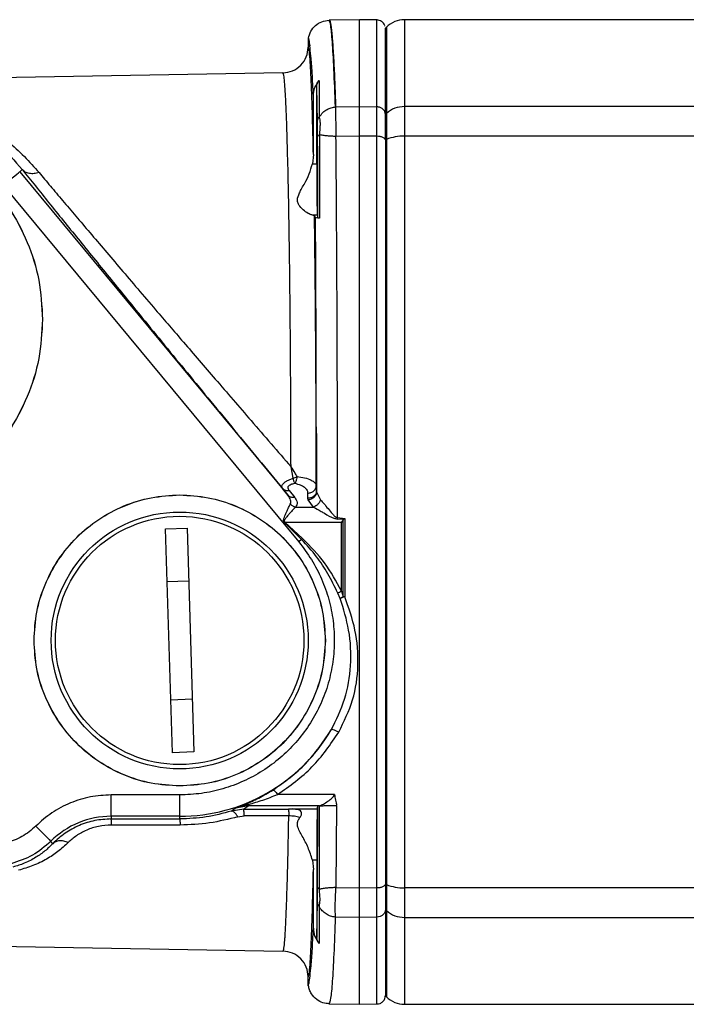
# Model space of a CAD drawing. Header units: millimetres. Extents: x 326 to 3842, y 152 to 2620.
# Tile 47 of 53: x 3103 to 3181, y 1802 to 1917. Entities that reach past the tile are written whole.
import ezdxf

# ---------------------------------------------------------------- set-up
doc = ezdxf.new("R2010")
doc.units = ezdxf.units.MM

msp = doc.modelspace()

# ---------------------------------------------------------------- linework, layer by layer
at = {"color": 7, "linetype": 'Continuous', "lineweight": 25}
for p, q in [((3139.4, 1916.9), (3139.38, 1916.9)), ((3142.95, 1916.96), (3139.39, 1916.9)), ((3144.98, 1916.93), (3142.95, 1916.96)), ((3142.95, 1906.81), (3142.95, 1916.96)), ((3145.87, 1916.31), (3145.86, 1916.34)), ((3145.91, 1916.21), (3145.91, 1916.23)), ((3146.07, 1916.08), (3145.95, 1915.96)), ((3145.95, 1905.91), (3145.95, 1915.96)), ((3192.45, 1916.96), (3148.19, 1916.96)), ((3136.95, 1914.79), (3136.95, 1913.75)), ((3134, 1910.75), (3084.63, 1909.89)), ((3137.95, 1900.12), (3137.95, 1909.14)), ((3138.03, 1905.03), (3137.95, 1909.14)), ((3137.55, 1901.22), (3137.55, 1908.05)), ((3140.13, 1906.76), (3140.15, 1906.77)), ((3140.13, 1906.77), (3140.13, 1906.76)), ((3140.15, 1906.77), (3142.95, 1906.81)), ((3142.95, 1906.81), (3144.97, 1906.78)), ((3148.19, 1906.81), (3148.19, 1903.36)), ((3203.21, 1906.81), (3148.19, 1906.81)), ((3146.07, 1906.02), (3145.95, 1905.91)), ((3145.95, 1902.92), (3145.95, 1905.91)), ((3146.07, 1906.02), (3146.07, 1902.98)), ((3142.95, 1903.36), (3140.19, 1903.33)), ((3142.95, 1815.56), (3142.95, 1903.36)), ((3144.97, 1903.34), (3142.95, 1903.36)), ((3148.19, 1903.36), (3148.19, 1815.56)), ((3209.42, 1903.36), (3148.19, 1903.36)), ((3146.07, 1902.98), (3145.95, 1902.92)), ((3145.95, 1902.92), (3145.95, 1816)), ((3146.07, 1902.98), (3146.07, 1815.94)), ((3137.55, 1901.22), (3137.43, 1900.12)), ((3137.43, 1900.12), (3137.95, 1900.12)), ((3103.28, 1899.21), (3103.57, 1899.45)), ((3103.28, 1899.21), (3134.61, 1861.39)), ((3101.35, 1897.62), (3135.85, 1855.97)), ((3137.48, 1894.12), (3137.68, 1894.08)), ((3138, 1894.12), (3137.48, 1894.12)), ((3137.8, 1893.83), (3137.68, 1894.08)), ((3138, 1894.12), (3138.08, 1893.8)), ((3137.9, 1868.64), (3137.93, 1861.8)), ((3137.91, 1861.92), (3137.9, 1868.64)), ((3135.2, 1863.42), (3134.94, 1864.74)), ((3134.61, 1861.39), (3133.95, 1862.22)), ((3134.72, 1861.99), (3135.38, 1861.16)), ((3137.89, 1862.53), (3137.91, 1861.92)), ((3137.92, 1861.66), (3137.91, 1861.92)), ((3136.91, 1861.06), (3136.89, 1861.66)), ((3136.96, 1860.87), (3136.91, 1861.06)), ((3137.57, 1860.04), (3136.96, 1860.87)), ((3137.93, 1861.8), (3138.38, 1860.9)), ((3135.49, 1860.04), (3137.57, 1860.04)), ((3140.35, 1858.64), (3140.36, 1858.81)), ((3141.07, 1858.59), (3140.35, 1858.64)), ((3140.36, 1858.81), (3141.21, 1858.72)), ((3141.02, 1858.54), (3140.85, 1858.29)), ((3141.02, 1858.54), (3141.07, 1858.59)), ((3141.02, 1849.57), (3141.02, 1858.54)), ((3141.07, 1858.59), (3141.2, 1858.7)), ((3141.2, 1858.7), (3141.21, 1858.72)), ((3141.21, 1858.72), (3141.21, 1849.57)), ((3120.31, 1857.49), (3122.81, 1857.57)), ((3121.1, 1831.35), (3120.31, 1857.49)), ((3122.81, 1857.57), (3123.59, 1831.43)), ((3134.18, 1858.23), (3134.23, 1858.29)), ((3136.18, 1856.25), (3134.18, 1858.23)), ((3134.23, 1858.29), (3140.85, 1858.29)), ((3136.29, 1856.37), (3134.23, 1858.29)), ((3140.85, 1850.22), (3140.85, 1858.29)), ((3136.18, 1856.25), (3135.85, 1855.97)), ((3136.29, 1856.37), (3136.18, 1856.25)), ((3122.99, 1851.38), (3120.5, 1851.3)), ((3140.69, 1849.34), (3140.39, 1849.99)), ((3140.85, 1850.22), (3141.02, 1849.57)), ((3141.2, 1849.57), (3141.02, 1849.57)), ((3141.2, 1849.57), (3141.21, 1849.57)), ((3120.91, 1837.54), (3123.41, 1837.62)), ((3123.59, 1831.43), (3121.1, 1831.35)), ((3121.95, 1826.42), (3113.95, 1826.42)), ((3113.95, 1823.92), (3113.95, 1826.42)), ((3121.95, 1823.92), (3121.95, 1826.42)), ((3140.02, 1826.47), (3133.38, 1826.47)), ((3128.43, 1824.87), (3129.62, 1825.33)), ((3130.01, 1825.13), (3128.43, 1824.87)), ((3130.01, 1825.13), (3129.42, 1824.74)), ((3130, 1825.31), (3130.01, 1825.13)), ((3138.14, 1825.13), (3130.01, 1825.13)), ((3138, 1824.8), (3138.08, 1825.12)), ((3138.05, 1815.66), (3138.08, 1825.12)), ((3138.14, 1825.13), (3138.08, 1825.12)), ((3138.26, 1825.16), (3138.14, 1825.13)), ((3138.26, 1825.16), (3138.27, 1825.15)), ((3138.26, 1815.39), (3138.27, 1825.15)), ((3140.26, 1825.18), (3140.19, 1815.6)), ((3121.95, 1823.92), (3113.95, 1823.92)), ((3113.95, 1823.92), (3113.95, 1823.61)), ((3121.95, 1823.61), (3121.95, 1823.92)), ((3127.97, 1824.52), (3128.43, 1824.87)), ((3129.42, 1824.74), (3127.97, 1824.52)), ((3128.74, 1823.86), (3129.47, 1823.97)), ((3129.42, 1824.74), (3131.72, 1824.74)), ((3134.68, 1823.97), (3129.47, 1823.97)), ((3135.14, 1824.76), (3135.16, 1824.8)), ((3135.78, 1824.68), (3135.14, 1824.76)), ((3135.16, 1824.8), (3138, 1824.8)), ((3135.78, 1824.68), (3135.16, 1824.8)), ((3113.95, 1823.61), (3120.92, 1823.61)), ((3122, 1822.9), (3114, 1822.9)), ((3107.13, 1820.72), (3106.92, 1821.01)), ((3137.95, 1818.8), (3137.43, 1818.8)), ((3137.43, 1818.8), (3137.55, 1817.7)), ((3137.95, 1818.8), (3137.95, 1809.78)), ((3137.55, 1810.87), (3137.55, 1817.7)), ((3146.07, 1815.94), (3145.95, 1816)), ((3145.95, 1816), (3145.95, 1813.01)), ((3146.07, 1815.94), (3146.07, 1812.9)), ((3140.19, 1815.6), (3142.95, 1815.56)), ((3142.95, 1815.56), (3144.97, 1815.59)), ((3209.85, 1815.56), (3148.19, 1815.56)), ((3148.19, 1815.56), (3148.19, 1812.11)), ((3137.95, 1809.78), (3138.03, 1813.89)), ((3145.95, 1813.01), (3146.07, 1812.9)), ((3145.95, 1813.01), (3145.95, 1802.96)), ((3140.13, 1812.15), (3140.15, 1812.15)), ((3142.95, 1812.11), (3140.15, 1812.15)), ((3144.97, 1812.14), (3142.95, 1812.11)), ((3142.95, 1801.96), (3142.95, 1812.11)), ((3148.19, 1812.11), (3201.61, 1812.11)), ((3058.13, 1809.49), (3134, 1808.17)), ((3136.95, 1804.13), (3136.95, 1805.17)), ((3145.95, 1802.96), (3146.07, 1802.84)), ((3139.37, 1802.02), (3142.95, 1801.96)), ((3142.95, 1801.96), (3144.98, 1802)), ((3148.19, 1801.96), (3190.95, 1801.96))]:
    msp.add_line(p, q, dxfattribs=at)
at = {"color": 8, "linetype": 'Continuous', "lineweight": 25}
for p, q in [((3146.07, 1916.08), (3146.07, 1906.02)), ((3148.19, 1916.96), (3148.19, 1906.81)), ((3131.72, 1824.74), (3134.64, 1824.74)), ((3120.92, 1823.61), (3121.95, 1823.61)), ((3146.07, 1812.9), (3146.07, 1802.84)), ((3148.19, 1812.11), (3148.19, 1801.96))]:
    msp.add_line(p, q, dxfattribs=at)
at = {"color": 7, "linetype": 'Continuous', "lineweight": 25, "flags": 128}
msp.add_lwpolyline([(3101.35, 1897.62), (3101.72, 1897.92), (3102.08, 1898.22), (3102.41, 1898.49), (3102.7, 1898.73), (3102.94, 1898.93), (3103.12, 1899.08), (3103.24, 1899.18), (3103.28, 1899.21)], dxfattribs=at)
at = {"color": 7, "linetype": 'Continuous', "lineweight": 25}
for radius in [15, 14.5]:
    msp.add_circle((3121.95, 1844.46), radius, dxfattribs=at)
for centre, radius, start, end in [((3148.19, 1913.96), 3, 90, 135), ((3148.17, 1903.63), 3.18, 89.5483, 131.2777), ((3148.09, 1897.91), 5.45, 88.901, 111.7121), ((3121.95, 1844.46), 20.54, 270, 329.4021), ((3113.95, 1813.96), 9.96, 90, 134.9639), ((3148.09, 1821.01), 5.45, 248.2849, 271.102), ((3148.17, 1815.29), 3.18, 228.7197, 270.4543), ((3148.19, 1804.96), 3, 225, 270)]:
    msp.add_arc(centre, radius, start, end, dxfattribs=at)
for points, knots in [([(3136.98, 1914.79), (3137.05, 1915.07), (3137.2, 1915.64), (3137.77, 1916.31), (3138.52, 1916.79), (3139.1, 1916.86), (3139.38, 1916.9)], [0, 0, 0, 0, 0.250258, 0.500123, 0.750154, 1, 1, 1, 1]), ([(3140.13, 1906.77), (3140.07, 1908.32), (3139.95, 1911.42), (3139.77, 1914.52), (3139.58, 1916.53), (3139.45, 1916.78), (3139.38, 1916.9)], [0, 0, 0, 0, 0.250038, 0.500362, 0.750423, 1, 1, 1, 1]), ([(3139.4, 1916.9), (3139.44, 1916.87), (3139.49, 1916.82), (3139.58, 1916.41), (3139.64, 1915.97), (3139.68, 1915.59), (3139.7, 1915.34), (3139.73, 1915.09), (3139.75, 1914.84), (3139.77, 1914.59), (3139.83, 1913.83), (3139.92, 1912.34), (3140.04, 1909.8), (3140.12, 1907.76), (3140.15, 1906.77)], [0, 0, 0, 0, 0.120912, 0.22917, 0.324771, 0.358868, 0.391011, 0.4212, 0.449435, 0.475716, 0.500043, 0.678517, 0.84517, 1, 1, 1, 1]), ([(3145.88, 1916.29), (3145.84, 1916.38), (3145.75, 1916.56), (3145.52, 1916.77), (3145.25, 1916.9), (3145.05, 1916.92), (3144.96, 1916.93)], [0, 0, 0, 0, 0.255375, 0.514725, 0.766215, 1, 1, 1, 1]), ([(3144.97, 1906.78), (3144.97, 1908.33), (3144.97, 1911.44), (3144.97, 1914.54), (3144.97, 1916.56), (3144.97, 1916.8), (3144.97, 1916.93)], [0, 0, 0, 0, 0.25, 0.5, 0.75, 1, 1, 1, 1]), ([(3136.95, 1914.79), (3136.98, 1914.76), (3137.03, 1914.68), (3137.09, 1914.16), (3137.12, 1913.91)], [0, 0, 0, 0, 0.5, 1, 1, 1, 1]), ([(3137.12, 1913.91), (3137.1, 1914.08), (3137.07, 1914.44), (3137.03, 1914.73), (3137, 1914.77), (3136.98, 1914.79)], [0, 0, 0, 0, 0.332708, 0.671833, 1, 1, 1, 1]), ([(3134, 1910.75), (3134.39, 1910.8), (3135.16, 1910.9), (3136.14, 1911.6), (3136.82, 1912.59), (3136.9, 1913.36), (3136.95, 1913.75)], [0, 0, 0, 0, 0.248801, 0.499349, 0.749917, 1, 1, 1, 1]), ([(3137.55, 1901.22), (3137.52, 1902.5), (3137.47, 1905.07), (3137.37, 1908.16), (3137.27, 1910.65), (3137.16, 1912.42), (3137.06, 1913.54), (3136.98, 1913.68), (3136.95, 1913.75)], [0, 0, 0, 0, 0.166942, 0.334004, 0.500929, 0.667867, 0.834181, 1, 1, 1, 1]), ([(3137.55, 1908.05), (3137.51, 1908.99), (3137.41, 1910.87), (3137.27, 1912.83), (3137.17, 1913.55), (3137.12, 1913.91)], [0, 0, 0, 0, 0.333117, 0.666534, 1, 1, 1, 1]), ([(3134.94, 1864.74), (3134.94, 1866.27), (3134.93, 1869.36), (3134.91, 1873.91), (3134.88, 1878.39), (3134.85, 1882.38), (3134.81, 1885.91), (3134.78, 1889.01), (3134.73, 1892.01), (3134.69, 1894.89), (3134.64, 1897.26), (3134.6, 1899.2), (3134.56, 1900.76), (3134.52, 1902.26), (3134.48, 1903.69), (3134.44, 1905.02), (3134.39, 1906.26), (3134.33, 1907.49), (3134.27, 1908.69), (3134.19, 1909.77), (3134.1, 1910.58), (3134.04, 1910.69), (3134, 1910.75)], [0, 0, 0, 0, 0.061658, 0.123884, 0.18668, 0.250046, 0.298198, 0.347279, 0.39729, 0.44823, 0.500099, 0.532863, 0.566615, 0.601354, 0.63708, 0.673794, 0.711494, 0.750182, 0.800578, 0.859015, 0.92549, 1, 1, 1, 1]), ([(3084.32, 1909.89), (3084.45, 1909.86), (3084.64, 1909.83), (3085.37, 1909.74), (3085.99, 1909.64), (3086.74, 1909.52), (3087.6, 1909.35), (3088.65, 1909.1), (3089.84, 1908.77), (3091.16, 1908.34), (3092.51, 1907.81), (3094.7, 1906.83), (3097.56, 1905.17), (3100.83, 1902.6), (3102.69, 1900.47), (3103.57, 1899.45)], [0, 0, 0, 0, 0.062386, 0.090522, 0.124813, 0.161458, 0.203048, 0.249597, 0.309336, 0.370856, 0.434164, 0.499265, 0.680606, 0.847426, 1, 1, 1, 1]), ([(3137.55, 1908.05), (3137.58, 1908.39), (3137.64, 1909.05), (3138.03, 1909.6), (3138.22, 1909.87)], [0, 0, 0, 0, 0.500023, 1, 1, 1, 1]), ([(3137.95, 1909.14), (3137.96, 1909.27), (3137.99, 1909.54), (3138.14, 1909.76), (3138.22, 1909.87)], [0, 0, 0, 0, 0.500507, 1, 1, 1, 1]), ([(3138.22, 1909.87), (3138.23, 1909.29), (3138.24, 1908), (3138.23, 1906.44), (3138.23, 1905.58)], [0, 0, 0, 0, 0.450568, 1, 1, 1, 1]), ([(3138.24, 1905.58), (3138.37, 1905.77), (3138.62, 1906.12), (3139.12, 1906.49), (3139.63, 1906.7), (3139.97, 1906.75), (3140.13, 1906.77)], [0, 0, 0, 0, 0.30199, 0.55893, 0.787613, 1, 1, 1, 1]), ([(3140.13, 1906.76), (3140.14, 1906.43), (3140.14, 1905.88), (3140.16, 1904.68), (3140.18, 1903.81), (3140.19, 1903.33)], [0, 0, 0, 0, 0.385033, 0.663914, 1, 1, 1, 1]), ([(3142.95, 1903.36), (3142.95, 1904.08), (3142.95, 1905.52), (3142.95, 1906.38), (3142.95, 1906.81)], [0, 0, 0, 0, 0.499997, 1, 1, 1, 1]), ([(3144.97, 1903.34), (3144.97, 1904.05), (3144.97, 1905.48), (3144.97, 1906.35), (3144.97, 1906.78)], [0, 0, 0, 0, 0.494916, 1, 1, 1, 1]), ([(3145.95, 1905.88), (3145.94, 1906), (3145.91, 1906.23), (3145.68, 1906.53), (3145.35, 1906.73), (3145.1, 1906.77), (3144.97, 1906.78)], [0, 0, 0, 0, 0.248236, 0.4999922, 0.7517593, 1, 1, 1, 1]), ([(3138.03, 1905.03), (3138.04, 1905.13), (3138.06, 1905.33), (3138.18, 1905.5), (3138.23, 1905.58)], [0, 0, 0, 0, 0.499517, 1, 1, 1, 1]), ([(3138.24, 1905.58), (3138.26, 1905.48), (3138.31, 1905.29), (3138.34, 1904.81), (3138.31, 1904.22), (3138.27, 1903.76), (3138.25, 1903.53)], [0, 0, 0, 0, 0.2499949, 0.4999904, 0.7499864, 1, 1, 1, 1]), ([(3082.45, 1905.46), (3083.99, 1905.37), (3087.07, 1905.2), (3091.5, 1903.8), (3095.59, 1901.63), (3099.18, 1898.68), (3102.12, 1895.1), (3104.29, 1891.01), (3105.69, 1886.57), (3105.86, 1883.5), (3105.95, 1881.96)], [0, 0, 0, 0, 0.125, 0.25, 0.375, 0.5, 0.625, 0.749999, 0.875, 1, 1, 1, 1]), ([(3082.45, 1905.45), (3083.99, 1905.36), (3087.06, 1905.19), (3091.5, 1903.79), (3095.59, 1901.62), (3099.17, 1898.68), (3102.11, 1895.1), (3104.28, 1891.01), (3105.68, 1886.57), (3105.86, 1883.5), (3105.94, 1881.96)], [0, 0, 0, 0, 0.125, 0.25, 0.375, 0.499999, 0.625, 0.749999, 0.874999, 1, 1, 1, 1]), ([(3138.05, 1903.27), (3138.05, 1903.64), (3138.04, 1904.37), (3138.04, 1904.81), (3138.03, 1905.03)], [0, 0, 0, 0, 0.501197, 1, 1, 1, 1]), ([(3138.05, 1903.27), (3138.06, 1903.32), (3138.08, 1903.41), (3138.19, 1903.49), (3138.25, 1903.53)], [0, 0, 0, 0, 0.49966, 1, 1, 1, 1]), ([(3138.08, 1893.8), (3138.08, 1894.6), (3138.07, 1896.21), (3138.07, 1898.56), (3138.06, 1900.93), (3138.05, 1902.47), (3138.05, 1903.27)], [0, 0, 0, 0, 0.248984, 0.500011, 0.741182, 1, 1, 1, 1]), ([(3138.25, 1903.53), (3138.25, 1902.06), (3138.26, 1900.56), (3138.27, 1898.16), (3138.27, 1896.73), (3138.27, 1895.27), (3138.27, 1894.63), (3138.27, 1894.3), (3138.27, 1894.01), (3138.27, 1893.78)], [0, 0, 0, 0, 0.463533, 0.469957, 0.736131, 0.901828, 0.911865, 0.931569, 1, 1, 1, 1]), ([(3140.19, 1903.33), (3140.02, 1903.33), (3139.68, 1903.34), (3139.16, 1903.38), (3138.65, 1903.45), (3138.39, 1903.5), (3138.25, 1903.53)], [0, 0, 0, 0, 0.21173, 0.440109, 0.697664, 1, 1, 1, 1]), ([(3140.36, 1858.81), (3140.36, 1862.6), (3140.36, 1870.21), (3140.33, 1881.52), (3140.27, 1892.7), (3140.22, 1899.77), (3140.19, 1903.33)], [0, 0, 0, 0, 0.246565, 0.49542, 0.746565, 1, 1, 1, 1]), ([(3144.97, 1859.46), (3144.97, 1863.25), (3144.97, 1870.82), (3144.97, 1882.02), (3144.97, 1892.97), (3144.97, 1899.88), (3144.97, 1903.34)], [0, 0, 0, 0, 0.25, 0.499999, 0.75, 1, 1, 1, 1]), ([(3137.48, 1894.12), (3137.35, 1894.16), (3137.08, 1894.23), (3136.51, 1894.6), (3136.03, 1895.04), (3135.74, 1895.51), (3135.64, 1896.03), (3135.94, 1896.82), (3136.52, 1897.79), (3137.09, 1898.92), (3137.32, 1899.72), (3137.43, 1900.12)], [0, 0, 0, 0, 0.12483, 0.250556, 0.375193, 0.437515, 0.499836, 0.604955, 0.749277, 0.875038, 1, 1, 1, 1]), ([(3137.95, 1900.12), (3137.95, 1899.37), (3137.95, 1897.84), (3137.96, 1895.95), (3137.98, 1894.84), (3137.99, 1894.26), (3138, 1894.17), (3138, 1894.12)], [0, 0, 0, 0, 0.243184, 0.499234, 0.712966, 0.847425, 1, 1, 1, 1]), ([(3103.57, 1899.45), (3104.59, 1898.18), (3106.62, 1895.64), (3110.06, 1891.4), (3113.71, 1886.9), (3117.95, 1881.68), (3122.85, 1875.7), (3128.33, 1869.03), (3132.08, 1864.48), (3133.95, 1862.22)], [0, 0, 0, 0, 0.124829, 0.250202, 0.374502, 0.501247, 0.666372, 0.833775, 1, 1, 1, 1]), ([(3105.54, 1899.1), (3105.34, 1899.05), (3104.95, 1898.95), (3104.4, 1898.98), (3103.91, 1899.13), (3103.68, 1899.35), (3103.57, 1899.45)], [0, 0, 0, 0, 0.2490554, 0.4999979, 0.7509466, 1, 1, 1, 1]), ([(3105.54, 1899.1), (3105.97, 1898.58), (3106.86, 1897.53), (3108.29, 1895.83), (3109.83, 1894.02), (3111.48, 1892.08), (3113.23, 1890.01), (3115.1, 1887.82), (3117.07, 1885.5), (3119.49, 1882.67), (3122.5, 1879.17), (3126.22, 1874.85), (3130.41, 1869.99), (3133.39, 1866.54), (3134.94, 1864.74)], [0, 0, 0, 0, 0.055695, 0.113315, 0.172897, 0.234474, 0.298076, 0.363731, 0.431466, 0.501303, 0.607246, 0.725636, 0.856536, 1, 1, 1, 1]), ([(3137.89, 1862.53), (3137.89, 1865.39), (3137.88, 1871.11), (3137.83, 1879.37), (3137.77, 1887.19), (3137.71, 1891.78), (3137.68, 1894.08)], [0, 0, 0, 0, 0.25008, 0.500043, 0.750018, 1, 1, 1, 1]), ([(3137.9, 1868.64), (3137.89, 1871.5), (3137.88, 1877.22), (3137.85, 1885.66), (3137.82, 1891.11), (3137.8, 1893.83)], [0, 0, 0, 0, 0.333166, 0.666653, 1, 1, 1, 1]), ([(3138.27, 1893.78), (3138.14, 1893.79), (3137.87, 1893.81), (3137.82, 1893.82), (3137.8, 1893.83)], [0, 0, 0, 0, 0.499974, 1, 1, 1, 1]), ([(3138.27, 1893.78), (3138.22, 1893.78), (3138.11, 1893.79), (3138.09, 1893.8), (3138.08, 1893.8)], [0, 0, 0, 0, 0.499719, 1, 1, 1, 1]), ([(3105.94, 1881.96), (3105.86, 1880.42), (3105.68, 1877.35), (3104.28, 1872.91), (3102.11, 1868.83), (3099.17, 1865.24), (3095.59, 1862.3), (3091.5, 1860.13), (3087.06, 1858.73), (3083.99, 1858.56), (3082.45, 1858.47)], [0, 0, 0, 0, 0.124999, 0.249999, 0.375, 0.499999, 0.625, 0.75, 0.875, 1, 1, 1, 1]), ([(3105.95, 1881.96), (3105.86, 1880.42), (3105.69, 1877.35), (3104.29, 1872.91), (3102.12, 1868.82), (3099.18, 1865.24), (3095.59, 1862.29), (3091.5, 1860.12), (3087.07, 1858.72), (3083.99, 1858.55), (3082.45, 1858.46)], [0, 0, 0, 0, 0.125, 0.249999, 0.375, 0.5, 0.625, 0.75, 0.875, 1, 1, 1, 1]), ([(3134.94, 1864.74), (3135.09, 1864.5), (3135.32, 1864.12), (3135.55, 1863.74), (3135.64, 1863.6)], [0, 0, 0, 0, 0.61398, 1, 1, 1, 1]), ([(3133.95, 1862.22), (3133.91, 1862.29), (3133.83, 1862.45), (3133.95, 1862.7), (3134.19, 1862.93), (3134.46, 1863.11), (3134.8, 1863.27), (3135.07, 1863.37), (3135.2, 1863.42)], [0, 0, 0, 0, 0.2152576, 0.4528901, 0.5867998, 0.7210094, 0.8579977, 1, 1, 1, 1]), ([(3135.2, 1863.42), (3135.27, 1863.45), (3135.42, 1863.5), (3135.57, 1863.56), (3135.64, 1863.6)], [0, 0, 0, 0, 0.483063, 1, 1, 1, 1]), ([(3135.39, 1862.81), (3135.38, 1862.84), (3135.34, 1862.92), (3135.29, 1863.06), (3135.24, 1863.22), (3135.22, 1863.35), (3135.2, 1863.42)], [0, 0, 0, 0, 0.249445, 0.500022, 0.709999, 1, 1, 1, 1]), ([(3135.64, 1863.6), (3135.63, 1863.5), (3135.59, 1863.34), (3135.53, 1863.12), (3135.48, 1862.97), (3135.43, 1862.86), (3135.4, 1862.82), (3135.39, 1862.81)], [0, 0, 0, 0, 0.304908, 0.499707, 0.75352, 0.913409, 1, 1, 1, 1]), ([(3135.64, 1863.6), (3135.94, 1863.56), (3136.59, 1863.47), (3137.32, 1863.21), (3137.7, 1862.94), (3137.85, 1862.72), (3137.89, 1862.61), (3137.89, 1862.55), (3137.89, 1862.53), (3137.89, 1862.53), (3137.89, 1862.53), (3137.89, 1862.53), (3137.89, 1862.53)], [0, 0, 0, 0, 0.234762, 0.500926, 0.751304, 0.876077, 0.968004, 0.991481, 0.997609, 0.999269, 0.999752, 1, 1, 1, 1]), ([(3133.95, 1862.22), (3134, 1862.17), (3134.09, 1862.08), (3134.28, 1862), (3134.5, 1861.96), (3134.65, 1861.98), (3134.72, 1861.99)], [0, 0, 0, 0, 0.250008, 0.500016, 0.750004, 1, 1, 1, 1]), ([(3134.72, 1861.99), (3134.67, 1862.07), (3134.59, 1862.2), (3134.6, 1862.37), (3134.65, 1862.49), (3134.77, 1862.6), (3134.94, 1862.7), (3135.15, 1862.77), (3135.31, 1862.79), (3135.39, 1862.81)], [0, 0, 0, 0, 0.252196, 0.38349, 0.502632, 0.627715, 0.751623, 0.872212, 1, 1, 1, 1]), ([(3135.39, 1862.81), (3135.61, 1862.76), (3136.06, 1862.65), (3136.5, 1862.38), (3136.82, 1862.05), (3136.87, 1861.81), (3136.89, 1861.66)], [0, 0, 0, 0, 0.248173, 0.50152, 0.705778, 1, 1, 1, 1]), ([(3136.89, 1861.66), (3137.02, 1861.68), (3137.28, 1861.7), (3137.61, 1861.9), (3137.84, 1862.19), (3137.88, 1862.41), (3137.89, 1862.53)], [0, 0, 0, 0, 0.250005, 0.500009, 0.750018, 1, 1, 1, 1]), ([(3137.91, 1861.92), (3137.9, 1861.81), (3137.86, 1861.58), (3137.63, 1861.3), (3137.3, 1861.1), (3137.04, 1861.07), (3136.91, 1861.06)], [0, 0, 0, 0, 0.249989, 0.500009, 0.749997, 1, 1, 1, 1]), ([(3104.95, 1844.46), (3105.01, 1845.57), (3105.14, 1847.8), (3106.15, 1851.01), (3107.72, 1853.97), (3109.85, 1856.56), (3112.45, 1858.69), (3115.4, 1860.26), (3118.61, 1861.27), (3120.84, 1861.4), (3121.95, 1861.46)], [0, 0, 0, 0, 0.125, 0.25, 0.374999, 0.499999, 0.624999, 0.749999, 0.874999, 1, 1, 1, 1]), ([(3104.96, 1844.46), (3105.02, 1845.57), (3105.15, 1847.8), (3106.16, 1851), (3107.73, 1853.96), (3109.86, 1856.55), (3112.45, 1858.68), (3115.41, 1860.25), (3118.62, 1861.26), (3120.84, 1861.39), (3121.95, 1861.45)], [0, 0, 0, 0, 0.124999, 0.25, 0.375, 0.5, 0.624999, 0.749999, 0.874999, 1, 1, 1, 1]), ([(3121.95, 1861.46), (3123.06, 1861.4), (3125.29, 1861.27), (3128.5, 1860.26), (3131.46, 1858.69), (3134.05, 1856.56), (3136.18, 1853.97), (3137.75, 1851.01), (3138.76, 1847.8), (3138.89, 1845.57), (3138.95, 1844.46)], [0, 0, 0, 0, 0.125, 0.25, 0.375, 0.500001, 0.625001, 0.75, 0.875, 1, 1, 1, 1]), ([(3121.95, 1861.45), (3123.06, 1861.39), (3125.29, 1861.26), (3128.5, 1860.25), (3131.45, 1858.68), (3134.04, 1856.55), (3136.17, 1853.96), (3137.74, 1851), (3138.75, 1847.8), (3138.88, 1845.57), (3138.94, 1844.46)], [0, 0, 0, 0, 0.125, 0.25, 0.375, 0.5, 0.625, 0.75, 0.875001, 1, 1, 1, 1]), ([(3134.86, 1860.38), (3134.89, 1860.46), (3134.95, 1860.61), (3134.9, 1860.95), (3134.73, 1861.21), (3134.61, 1861.39)], [0, 0, 0, 0, 0.23132, 0.486044, 1, 1, 1, 1]), ([(3135.38, 1861.16), (3135.3, 1861.15), (3135.15, 1861.13), (3134.94, 1861.17), (3134.75, 1861.25), (3134.65, 1861.34), (3134.61, 1861.39)], [0, 0, 0, 0, 0.250004, 0.499993, 0.750017, 1, 1, 1, 1]), ([(3135.38, 1861.16), (3135.5, 1860.97), (3135.67, 1860.68), (3135.64, 1860.3), (3135.54, 1860.13), (3135.49, 1860.04)], [0, 0, 0, 0, 0.526406, 0.768113, 1, 1, 1, 1]), ([(3137.92, 1861.66), (3137.89, 1861.58), (3137.83, 1861.38), (3137.63, 1861.15), (3137.39, 1861), (3137.18, 1860.91), (3137.04, 1860.88), (3136.96, 1860.87)], [0, 0, 0, 0, 0.213472, 0.49927, 0.680602, 0.824588, 1, 1, 1, 1]), ([(3138.38, 1860.9), (3138.35, 1860.8), (3138.28, 1860.61), (3138.08, 1860.36), (3137.84, 1860.15), (3137.66, 1860.08), (3137.57, 1860.04)], [0, 0, 0, 0, 0.2487234, 0.500018, 0.7513046, 1, 1, 1, 1]), ([(3137.92, 1861.66), (3137.93, 1861.68), (3137.94, 1861.73), (3137.93, 1861.77), (3137.93, 1861.8)], [0, 0, 0, 0, 0.443423, 1, 1, 1, 1]), ([(3138.38, 1860.9), (3138.52, 1860.74), (3138.79, 1860.43), (3139.25, 1859.86), (3139.67, 1859.37), (3139.97, 1859.02), (3140.18, 1858.86), (3140.31, 1858.82), (3140.36, 1858.81)], [0, 0, 0, 0, 0.249276, 0.500801, 0.749868, 0.874139, 0.944553, 1, 1, 1, 1]), ([(3134.18, 1858.23), (3134.16, 1858.26), (3134.12, 1858.3), (3134.09, 1858.37), (3134.07, 1858.45), (3134.08, 1858.62), (3134.21, 1858.96), (3134.42, 1859.47), (3134.65, 1860), (3134.79, 1860.26), (3134.86, 1860.38)], [0, 0, 0, 0, 0.031375, 0.063728, 0.089019, 0.116797, 0.256821, 0.498209, 0.764886, 1, 1, 1, 1]), ([(3135.49, 1860.04), (3135.39, 1859.95), (3135.17, 1859.74), (3134.89, 1859.41), (3134.61, 1859.1), (3134.41, 1858.86), (3134.24, 1858.63), (3134.16, 1858.5), (3134.14, 1858.45), (3134.14, 1858.41), (3134.14, 1858.37), (3134.17, 1858.32), (3134.2, 1858.3), (3134.23, 1858.29)], [0, 0, 0, 0, 0.2304243, 0.5010128, 0.5608739, 0.7519005, 0.8746996, 0.9069127, 0.9236541, 0.9384119, 0.9540104, 0.9692292, 1, 1, 1, 1]), ([(3134.86, 1860.38), (3134.91, 1860.34), (3134.99, 1860.26), (3135.15, 1860.16), (3135.32, 1860.08), (3135.44, 1860.06), (3135.49, 1860.04)], [0, 0, 0, 0, 0.249456, 0.499971, 0.750464, 1, 1, 1, 1]), ([(3137.57, 1860.04), (3137.86, 1859.87), (3138.27, 1859.64), (3139.08, 1859.19), (3139.67, 1858.77), (3140.21, 1858.67), (3140.35, 1858.64)], [0, 0, 0, 0, 0.361133, 0.50016, 0.875882, 1, 1, 1, 1]), ([(3144.97, 1815.59), (3144.97, 1819.04), (3144.97, 1825.95), (3144.97, 1836.9), (3144.97, 1848.1), (3144.97, 1855.68), (3144.97, 1859.46)], [0, 0, 0, 0, 0.25, 0.5, 0.75, 1, 1, 1, 1]), ([(3140.39, 1849.99), (3140.03, 1850.75), (3139.32, 1852.24), (3137.92, 1854.35), (3136.78, 1855.59), (3136.18, 1856.25)], [0, 0, 0, 0, 0.3351384, 0.6491061, 1, 1, 1, 1]), ([(3140.85, 1850.22), (3140.23, 1851.35), (3139, 1853.61), (3137.2, 1855.45), (3136.29, 1856.37)], [0, 0, 0, 0, 0.500001, 1, 1, 1, 1]), ([(3135.85, 1855.97), (3136.36, 1855.29), (3137.39, 1853.94), (3138.56, 1851.66), (3139.41, 1849.25), (3139.91, 1846.74), (3140.05, 1844.18), (3139.83, 1841.64), (3139.26, 1839.14), (3138.33, 1836.76), (3137.08, 1834.53), (3135.53, 1832.49), (3133.71, 1830.7), (3131.65, 1829.18), (3129.4, 1827.96), (3127, 1827.08), (3124.5, 1826.52), (3122.8, 1826.45), (3121.95, 1826.42)], [0, 0, 0, 0, 0.0625, 0.124999, 0.187499, 0.249999, 0.312501, 0.374999, 0.437501, 0.5, 0.5625, 0.625, 0.6875, 0.75, 0.8125, 0.875, 0.937501, 1, 1, 1, 1]), ([(3139.63, 1834), (3140.22, 1835.19), (3141.39, 1837.55), (3142.03, 1841.57), (3141.86, 1845.58), (3141.07, 1848.13), (3140.69, 1849.34)], [0, 0, 0, 0, 0.24985, 0.499525, 0.762091, 1, 1, 1, 1]), ([(3140.39, 1849.99), (3140.46, 1850.03), (3140.61, 1850.1), (3140.77, 1850.18), (3140.85, 1850.22)], [0, 0, 0, 0, 0.499981, 1, 1, 1, 1]), ([(3140.51, 1833.75), (3141.12, 1834.98), (3142.33, 1837.43), (3142.89, 1841.55), (3142.59, 1845.68), (3141.67, 1848.28), (3141.21, 1849.57)], [0, 0, 0, 0, 0.252304, 0.50307, 0.752273, 1, 1, 1, 1]), ([(3140.69, 1849.34), (3140.74, 1849.38), (3140.84, 1849.46), (3140.96, 1849.53), (3141.02, 1849.57)], [0, 0, 0, 0, 0.498175, 1, 1, 1, 1]), ([(3141.21, 1849.57), (3141.12, 1849.54), (3140.93, 1849.46), (3140.77, 1849.38), (3140.69, 1849.34)], [0, 0, 0, 0, 0.500002, 1, 1, 1, 1]), ([(3121.95, 1827.46), (3120.84, 1827.52), (3118.61, 1827.65), (3115.4, 1828.66), (3112.45, 1830.23), (3109.85, 1832.36), (3107.72, 1834.96), (3106.15, 1837.91), (3105.14, 1841.12), (3105.01, 1843.35), (3104.95, 1844.46)], [0, 0, 0, 0, 0.125, 0.25, 0.375, 0.5, 0.625, 0.749999, 0.874998, 1, 1, 1, 1]), ([(3121.95, 1827.47), (3120.84, 1827.53), (3118.62, 1827.66), (3115.41, 1828.67), (3112.45, 1830.24), (3109.86, 1832.37), (3107.73, 1834.96), (3106.16, 1837.92), (3105.15, 1841.12), (3105.02, 1843.35), (3104.96, 1844.46)], [0, 0, 0, 0, 0.1250007, 0.2500007, 0.3750002, 0.4999992, 0.6249989, 0.7499984, 0.8749994, 1, 1, 1, 1]), ([(3138.94, 1844.46), (3138.88, 1843.35), (3138.75, 1841.12), (3137.74, 1837.92), (3136.17, 1834.96), (3134.04, 1832.37), (3131.45, 1830.24), (3128.5, 1828.67), (3125.29, 1827.66), (3123.06, 1827.53), (3121.95, 1827.47)], [0, 0, 0, 0, 0.1250007, 0.2500019, 0.375001, 0.5000015, 0.6250006, 0.7500002, 0.8750003, 1, 1, 1, 1]), ([(3138.95, 1844.46), (3138.89, 1843.35), (3138.76, 1841.12), (3137.75, 1837.91), (3136.18, 1834.96), (3134.05, 1832.36), (3131.46, 1830.23), (3128.5, 1828.66), (3125.29, 1827.65), (3123.06, 1827.52), (3121.95, 1827.46)], [0, 0, 0, 0, 0.1250015, 0.2500017, 0.3750007, 0.5000005, 0.6250004, 0.7500008, 0.8750007, 1, 1, 1, 1]), ([(3132.83, 1826.99), (3134.18, 1827.95), (3136.88, 1829.89), (3138.71, 1832.63), (3139.63, 1834)], [0, 0, 0, 0, 0.499327, 1, 1, 1, 1]), ([(3133.38, 1826.47), (3134.79, 1827.47), (3137.61, 1829.48), (3139.55, 1832.33), (3140.51, 1833.75)], [0, 0, 0, 0, 0.499977, 1, 1, 1, 1]), ([(3140.51, 1833.75), (3140.4, 1833.81), (3140.16, 1833.93), (3139.88, 1834.03), (3139.7, 1834.05), (3139.66, 1834.02), (3139.63, 1834)], [0, 0, 0, 0, 0.278287, 0.559723, 0.781373, 1, 1, 1, 1]), ([(3113.95, 1826.42), (3113.14, 1826.37), (3111.51, 1826.28), (3109.16, 1825.54), (3106.98, 1824.4), (3105.76, 1823.32), (3105.15, 1822.77)], [0, 0, 0, 0, 0.25, 0.5, 0.749999, 1, 1, 1, 1]), ([(3129.62, 1825.33), (3130.13, 1825.55), (3131.14, 1825.99), (3132.27, 1826.65), (3132.83, 1826.99)], [0, 0, 0, 0, 0.499361, 1, 1, 1, 1]), ([(3130, 1825.31), (3130.55, 1825.47), (3131.65, 1825.78), (3132.8, 1826.24), (3133.38, 1826.47)], [0, 0, 0, 0, 0.500008, 1, 1, 1, 1]), ([(3132.83, 1826.99), (3132.85, 1826.99), (3132.9, 1826.99), (3133.03, 1826.88), (3133.2, 1826.71), (3133.32, 1826.55), (3133.38, 1826.47)], [0, 0, 0, 0, 0.248689, 0.5, 0.751329, 1, 1, 1, 1]), ([(3138.26, 1825.16), (3138.41, 1825.21), (3138.72, 1825.32), (3139.23, 1825.67), (3139.65, 1825.97), (3139.92, 1826.24), (3139.99, 1826.39), (3140.02, 1826.47)], [0, 0, 0, 0, 0.276504, 0.558115, 0.813709, 0.904674, 1, 1, 1, 1]), ([(3140.02, 1826.47), (3140.05, 1826.26), (3140.11, 1825.93), (3140.18, 1825.57), (3140.22, 1825.41), (3140.24, 1825.33), (3140.26, 1825.28), (3140.27, 1825.24), (3140.27, 1825.22), (3140.27, 1825.2), (3140.26, 1825.19), (3140.26, 1825.18)], [0, 0, 0, 0, 0.497193, 0.747845, 0.827721, 0.870019, 0.937892, 0.955103, 0.973129, 0.987126, 1, 1, 1, 1]), ([(3128.43, 1824.87), (3128.55, 1824.91), (3128.68, 1824.95), (3128.85, 1825), (3128.98, 1825.04), (3129.1, 1825.08), (3129.21, 1825.11), (3129.24, 1825.12), (3129.37, 1825.15), (3129.59, 1825.21), (3129.8, 1825.26), (3129.94, 1825.29), (3129.98, 1825.3), (3130, 1825.31)], [0, 0, 0, 0, 0.249836, 0.258102, 0.322302, 0.500007, 0.50249, 0.520468, 0.568956, 0.750066, 0.918524, 0.970139, 1, 1, 1, 1]), ([(3129.62, 1825.33), (3129.68, 1825.34), (3129.8, 1825.37), (3129.93, 1825.33), (3130, 1825.31)], [0, 0, 0, 0, 0.500008, 1, 1, 1, 1]), ([(3138.27, 1825.15), (3138.4, 1825.15), (3138.65, 1825.16), (3139.16, 1825.17), (3139.7, 1825.18), (3140.08, 1825.18), (3140.26, 1825.18)], [0, 0, 0, 0, 0.265322, 0.51757, 0.773855, 1, 1, 1, 1]), ([(3127.97, 1824.52), (3127, 1824.26), (3125.08, 1823.74), (3122.99, 1823.65), (3121.95, 1823.61)], [0, 0, 0, 0, 0.501579, 1, 1, 1, 1]), ([(3128.74, 1823.86), (3128.67, 1823.97), (3128.52, 1824.19), (3128.32, 1824.4), (3128.13, 1824.52), (3128.02, 1824.52), (3127.97, 1824.52)], [0, 0, 0, 0, 0.249358, 0.500011, 0.750715, 1, 1, 1, 1]), ([(3129.47, 1823.97), (3129.46, 1824.08), (3129.46, 1824.3), (3129.45, 1824.53), (3129.44, 1824.69), (3129.43, 1824.72), (3129.42, 1824.74)], [0, 0, 0, 0, 0.2500044, 0.4999951, 0.7500005, 1, 1, 1, 1]), ([(3134, 1808.17), (3134.04, 1808.24), (3134.11, 1808.37), (3134.19, 1809.17), (3134.25, 1809.93), (3134.28, 1810.47), (3134.31, 1811.04), (3134.34, 1811.64), (3134.39, 1812.76), (3134.46, 1814.6), (3134.55, 1817.43), (3134.62, 1820.53), (3134.66, 1822.84), (3134.68, 1823.97)], [0, 0, 0, 0, 0.146757, 0.278966, 0.327791, 0.374286, 0.418448, 0.46028, 0.499779, 0.633607, 0.761588, 0.883719, 1, 1, 1, 1]), ([(3135.14, 1824.76), (3135.13, 1824.76), (3135.12, 1824.76), (3135.03, 1824.75), (3134.89, 1824.74), (3134.76, 1824.74), (3134.68, 1824.74), (3134.64, 1824.74)], [0, 0, 0, 0, 0.2608395, 0.4939354, 0.7527799, 0.8824163, 1, 1, 1, 1]), ([(3134.64, 1824.74), (3134.64, 1824.72), (3134.65, 1824.7), (3134.66, 1824.53), (3134.68, 1824.3), (3134.68, 1824.08), (3134.68, 1823.97)], [0, 0, 0, 0, 0.249997, 0.5000083, 0.750003, 1, 1, 1, 1]), ([(3135.98, 1823.78), (3135.77, 1823.83), (3135.36, 1823.94), (3134.91, 1823.96), (3134.68, 1823.97)], [0, 0, 0, 0, 0.499908, 1, 1, 1, 1]), ([(3135.98, 1823.78), (3136.05, 1823.88), (3136.18, 1824.09), (3136.18, 1824.36), (3136.06, 1824.56), (3135.87, 1824.64), (3135.78, 1824.68)], [0, 0, 0, 0, 0.249193, 0.501189, 0.751583, 1, 1, 1, 1]), ([(3138, 1824.8), (3138, 1824.69), (3137.98, 1824.47), (3137.97, 1823.07), (3137.95, 1821.08), (3137.95, 1819.54), (3137.95, 1818.8)], [0, 0, 0, 0, 0.240558, 0.500004, 0.759451, 1, 1, 1, 1]), ([(3105.15, 1822.77), (3104.64, 1822.33), (3103.61, 1821.43), (3102.31, 1821.01), (3101.66, 1820.8)], [0, 0, 0, 0, 0.49997, 1, 1, 1, 1]), ([(3106.92, 1821.01), (3106.89, 1821.04), (3106.83, 1821.1), (3106.42, 1821.51), (3105.84, 1822.09), (3105.38, 1822.55), (3105.15, 1822.77)], [0, 0, 0, 0, 0.249997, 0.499993, 0.749998, 1, 1, 1, 1]), ([(3113.95, 1823.61), (3113.31, 1823.57), (3112.02, 1823.49), (3110.19, 1822.89), (3108.48, 1821.97), (3107.59, 1821.15), (3107.13, 1820.72)], [0, 0, 0, 0, 0.236127, 0.4783, 0.731478, 1, 1, 1, 1]), ([(3114, 1822.9), (3113.48, 1822.87), (3112.45, 1822.81), (3111.06, 1822.33), (3109.86, 1821.67), (3109.25, 1821.13), (3108.95, 1820.86)], [0, 0, 0, 0, 0.249372, 0.498749, 0.749307, 1, 1, 1, 1]), ([(3114, 1822.9), (3113.99, 1823), (3113.99, 1823.21), (3113.98, 1823.43), (3113.96, 1823.57), (3113.96, 1823.6), (3113.95, 1823.61)], [0, 0, 0, 0, 0.249994, 0.499992, 0.750003, 1, 1, 1, 1]), ([(3121.95, 1823.61), (3121.96, 1823.6), (3121.96, 1823.58), (3121.98, 1823.43), (3121.99, 1823.21), (3121.99, 1823), (3122, 1822.9)], [0, 0, 0, 0, 0.25, 0.500008, 0.75001, 1, 1, 1, 1]), ([(3128.74, 1823.86), (3127.65, 1823.59), (3125.47, 1823.03), (3123.15, 1822.94), (3122, 1822.9)], [0, 0, 0, 0, 0.500307, 1, 1, 1, 1]), ([(3137.43, 1818.8), (3137.28, 1819.3), (3136.97, 1820.3), (3136.26, 1821.6), (3135.67, 1822.6), (3135.69, 1823.35), (3135.88, 1823.64), (3135.98, 1823.78)], [0, 0, 0, 0, 0.250185, 0.500828, 0.750456, 0.874621, 1, 1, 1, 1]), ([(3106.92, 1821.01), (3106.23, 1820.41), (3104.86, 1819.22), (3103.13, 1818.66), (3102.27, 1818.38)], [0, 0, 0, 0, 0.500014, 1, 1, 1, 1]), ([(3107.13, 1820.72), (3106.84, 1820.43), (3106.26, 1819.86), (3105.16, 1819.09), (3103.95, 1818.43), (3102.95, 1818.12), (3102.49, 1817.99)], [0, 0, 0, 0, 0.249266, 0.49926, 0.772756, 1, 1, 1, 1]), ([(3108.95, 1820.86), (3108.56, 1820.5), (3107.8, 1819.79), (3106.41, 1818.89), (3104.9, 1818.13), (3103.71, 1817.79), (3103.14, 1817.62)], [0, 0, 0, 0, 0.257487, 0.499458, 0.76097, 1, 1, 1, 1]), ([(3108.95, 1820.86), (3108.77, 1820.92), (3108.41, 1821.05), (3107.91, 1821.07), (3107.46, 1820.97), (3107.24, 1820.81), (3107.13, 1820.72)], [0, 0, 0, 0, 0.249761, 0.500723, 0.75027, 1, 1, 1, 1]), ([(3136.95, 1805.17), (3136.98, 1805.24), (3137.06, 1805.38), (3137.17, 1806.51), (3137.27, 1808.29), (3137.37, 1810.78), (3137.47, 1813.87), (3137.52, 1816.43), (3137.55, 1817.7)], [0, 0, 0, 0, 0.166133, 0.332732, 0.5, 0.667793, 0.834633, 1, 1, 1, 1]), ([(3138.03, 1813.89), (3138.04, 1814.11), (3138.04, 1814.56), (3138.05, 1815.29), (3138.05, 1815.66)], [0, 0, 0, 0, 0.500869, 1, 1, 1, 1]), ([(3138.05, 1815.66), (3138.06, 1815.61), (3138.08, 1815.52), (3138.2, 1815.43), (3138.26, 1815.39)], [0, 0, 0, 0, 0.50001, 1, 1, 1, 1]), ([(3138.23, 1813.36), (3138.23, 1813.36), (3138.24, 1813.39), (3138.26, 1813.49), (3138.28, 1813.63), (3138.31, 1813.76), (3138.31, 1813.79), (3138.31, 1813.79), (3138.31, 1813.79), (3138.31, 1813.79), (3138.31, 1813.8), (3138.32, 1813.81), (3138.31, 1813.93), (3138.34, 1814.17), (3138.32, 1814.49), (3138.3, 1814.79), (3138.27, 1815.05), (3138.27, 1815.26), (3138.26, 1815.39)], [0, 0, 0, 0, 0.007394, 0.068229, 0.278394, 0.311879, 0.316075, 0.316596, 0.31666, 0.316675, 0.317918, 0.321149, 0.351472, 0.495688, 0.709382, 0.760742, 0.854574, 1, 1, 1, 1]), ([(3140.19, 1815.6), (3140.03, 1815.59), (3139.68, 1815.58), (3139.17, 1815.54), (3138.66, 1815.48), (3138.4, 1815.42), (3138.26, 1815.39)], [0, 0, 0, 0, 0.2120611, 0.4408315, 0.69859, 1, 1, 1, 1]), ([(3140.13, 1812.15), (3140.11, 1812.58), (3140.08, 1813.45), (3140.15, 1814.88), (3140.19, 1815.6)], [0, 0, 0, 0, 0.499993, 1, 1, 1, 1]), ([(3142.95, 1812.11), (3142.95, 1812.55), (3142.95, 1813.41), (3142.95, 1814.84), (3142.95, 1815.56)], [0, 0, 0, 0, 0.499898, 1, 1, 1, 1]), ([(3144.97, 1812.14), (3144.97, 1812.57), (3144.97, 1813.44), (3144.97, 1814.87), (3144.97, 1815.59)], [0, 0, 0, 0, 0.505056, 1, 1, 1, 1]), ([(3138.03, 1813.89), (3138.04, 1813.8), (3138.06, 1813.61), (3138.17, 1813.45), (3138.23, 1813.36)], [0, 0, 0, 0, 0.470027, 1, 1, 1, 1]), ([(3138.23, 1813.36), (3138.23, 1812.87), (3138.24, 1812.11), (3138.24, 1811.35), (3138.23, 1811), (3138.23, 1810.26), (3138.23, 1809.64), (3138.22, 1809.05)], [0, 0, 0, 0, 0.304529, 0.474561, 0.524084, 0.54993, 1, 1, 1, 1]), ([(3140.13, 1812.15), (3139.93, 1812.17), (3139.55, 1812.23), (3139.02, 1812.5), (3138.57, 1812.87), (3138.34, 1813.2), (3138.23, 1813.36)], [0, 0, 0, 0, 0.253366, 0.493197, 0.746473, 1, 1, 1, 1]), ([(3145.95, 1813.04), (3145.94, 1812.93), (3145.92, 1812.75), (3145.8, 1812.55), (3145.67, 1812.4), (3145.51, 1812.29), (3145.28, 1812.17), (3145.09, 1812.15), (3144.97, 1812.14)], [0, 0, 0, 0, 0.239719, 0.368519, 0.499996, 0.631475, 0.760297, 1, 1, 1, 1]), ([(3139.4, 1802.02), (3139.47, 1802.15), (3139.61, 1802.4), (3139.8, 1804.47), (3139.98, 1807.58), (3140.09, 1810.63), (3140.15, 1812.15)], [0, 0, 0, 0, 0.255923, 0.507897, 0.755923, 1, 1, 1, 1]), ([(3137.12, 1805.02), (3137.17, 1805.37), (3137.27, 1806.09), (3137.41, 1808.05), (3137.51, 1809.93), (3137.55, 1810.87)], [0, 0, 0, 0, 0.332909, 0.666031, 1, 1, 1, 1]), ([(3137.55, 1810.87), (3137.58, 1810.53), (3137.64, 1809.87), (3138.03, 1809.33), (3138.22, 1809.05)], [0, 0, 0, 0, 0.500051, 1, 1, 1, 1]), ([(3138.22, 1809.05), (3138.14, 1809.16), (3137.99, 1809.38), (3137.97, 1809.65), (3137.95, 1809.78)], [0, 0, 0, 0, 0.49942, 1, 1, 1, 1]), ([(3136.95, 1805.17), (3136.9, 1805.56), (3136.82, 1806.34), (3136.14, 1807.32), (3135.16, 1808.02), (3134.39, 1808.12), (3134, 1808.17)], [0, 0, 0, 0, 0.2500725, 0.5006427, 0.7511992, 1, 1, 1, 1]), ([(3136.95, 1804.13), (3136.98, 1804.17), (3137.03, 1804.24), (3137.09, 1804.76), (3137.12, 1805.02)], [0, 0, 0, 0, 0.500001, 1, 1, 1, 1]), ([(3139.4, 1802.02), (3139.16, 1802.05), (3138.63, 1802.1), (3137.89, 1802.51), (3137.38, 1803.06), (3137.09, 1803.64), (3137.02, 1803.96), (3136.98, 1804.13)], [0, 0, 0, 0, 0.21241, 0.45044, 0.712876, 0.853723, 1, 1, 1, 1]), ([(3144.97, 1802), (3145.09, 1802.01), (3145.28, 1802.03), (3145.51, 1802.16), (3145.67, 1802.29), (3145.8, 1802.45), (3145.91, 1802.66), (3145.93, 1802.84), (3145.94, 1802.94)], [0, 0, 0, 0, 0.248739, 0.382402, 0.518833, 0.655281, 0.788964, 1, 1, 1, 1])]:
    msp.add_open_spline(points, degree=3, knots=knots, dxfattribs=at)
at = {"color": 8, "linetype": 'Continuous', "lineweight": 25}
for points, knots in [([(3084.79, 1909.84), (3084.93, 1909.82), (3085.25, 1909.78), (3085.85, 1909.71), (3086.48, 1909.62), (3087.12, 1909.52), (3087.88, 1909.38), (3088.76, 1909.19), (3089.81, 1908.94), (3091.07, 1908.59), (3092.43, 1908.14), (3093.68, 1907.66), (3095.03, 1907.08), (3096.51, 1906.36), (3098.17, 1905.43), (3099.96, 1904.26), (3101.85, 1902.82), (3103.81, 1901.05), (3104.97, 1899.74), (3105.54, 1899.1)], [0, 0, 0, 0, 0.031044, 0.06956, 0.093853, 0.123692, 0.159091, 0.200062, 0.24242, 0.300246, 0.368131, 0.424562, 0.46778, 0.550034, 0.626871, 0.698298, 0.804871, 0.905405, 1, 1, 1, 1]), ([(3145.91, 1902.99), (3145.91, 1903.01), (3145.89, 1903.06), (3145.8, 1903.14), (3145.67, 1903.21), (3145.51, 1903.26), (3145.29, 1903.32), (3145.09, 1903.33), (3144.97, 1903.34)], [0, 0, 0, 0, 0.117096, 0.266162, 0.418538, 0.571145, 0.720873, 1, 1, 1, 1]), ([(3144.97, 1815.59), (3145.09, 1815.59), (3145.29, 1815.6), (3145.51, 1815.66), (3145.67, 1815.72), (3145.8, 1815.79), (3145.89, 1815.86), (3145.91, 1815.91), (3145.91, 1815.93)], [0, 0, 0, 0, 0.27912, 0.428856, 0.581449, 0.733823, 0.882905, 1, 1, 1, 1]), ([(3144.97, 1802), (3144.97, 1802.12), (3144.97, 1802.37), (3144.97, 1804.38), (3144.97, 1807.49), (3144.97, 1810.59), (3144.97, 1812.14)], [0, 0, 0, 0, 0.25, 0.5, 0.75, 1, 1, 1, 1])]:
    msp.add_open_spline(points, degree=3, knots=knots, dxfattribs=at)

doc.saveas('drawing.dxf')
